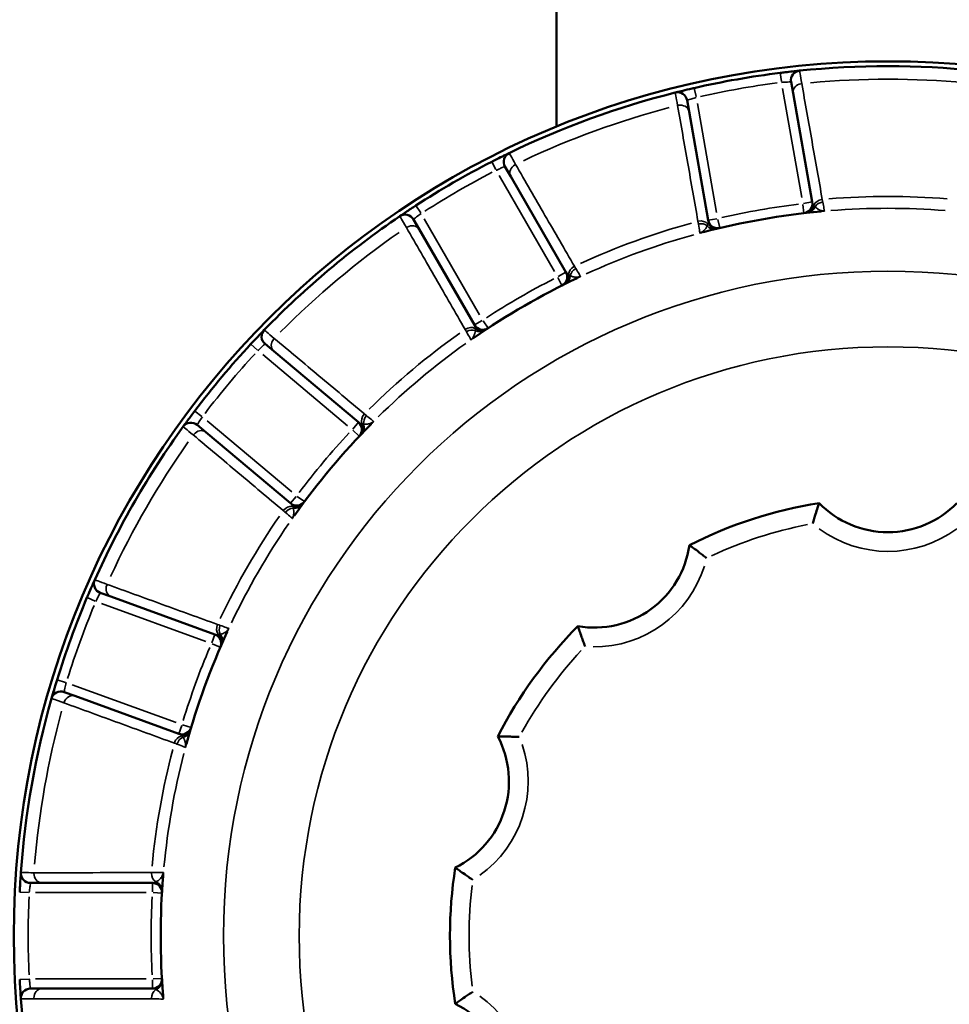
# Model space of a CAD drawing. Header units: millimetres. Extents: x 0 to 896, y -36 to 690.
# Tile 5 of 49: x 304 to 353, y 33 to 84. Entities that reach past the tile are written whole.
import ezdxf

# ---------------------------------------------------------------- set-up
doc = ezdxf.new("R2010")
doc.units = ezdxf.units.MM
doc.layers.add('Visible (ANSI)', color=7, linetype='Continuous', lineweight=50)
doc.layers.add('Visible Narrow (ANSI)', color=7, linetype='Continuous', lineweight=35)

msp = doc.modelspace()

# ---------------------------------------------------------------- linework, layer by layer
at = {"layer": 'Visible (ANSI)'}
for p, q in [((332.281, 78.632), (332.281, 89.529)), ((344.489, 80.96), (344.593, 80.373)), ((339.176, 79.418), (339.073, 80.005)), ((344.593, 80.373), (345.591, 74.712)), ((340.175, 73.757), (339.176, 79.418)), ((329.597, 76.556), (329.895, 76.04)), ((329.895, 76.04), (332.769, 71.061)), ((325.132, 73.29), (324.834, 73.806)), ((328.006, 68.311), (325.132, 73.29)), ((317.109, 67.324), (317.565, 66.941)), ((317.565, 66.941), (321.969, 63.246)), ((314.03, 62.728), (313.574, 63.111)), ((318.434, 59.033), (314.03, 62.728)), ((308.532, 54.378), (309.091, 54.174)), ((309.091, 54.174), (314.494, 52.208)), ((307.21, 49.006), (306.65, 49.21)), ((312.613, 47.04), (307.21, 49.006)), ((304.899, 39.279), (305.495, 39.279)), ((305.495, 39.279), (311.244, 39.279)), ((305.495, 33.779), (304.899, 33.779)), ((311.244, 33.779), (305.495, 33.779))]:
    msp.add_line(p, q, dxfattribs=at)
msp.add_circle((349.531, 36.529), 45.5, dxfattribs=at)
for centre, radius, start, end in [((344.982, 81.047), 0.5, 95.8352, 190), ((349.531, 36.529), 45.25, 84.1648, 95.8352), ((349.531, 36.529), 45.25, 97.118, 102.882), ((349.531, 36.529), 45.25, 104.1648, 115.8352), ((338.58, 79.918), 0.5, 10, 104.1648), ((330.03, 76.806), 0.5, 115.8352, 210), ((349.531, 36.529), 45.25, 117.118, 122.882), ((345.099, 74.625), 0.5, 276.6368, 10), ((349.531, 36.529), 45.25, 124.1648, 135.8352), ((324.401, 73.556), 0.5, 30, 124.1648), ((349.531, 36.529), 37.853, 95.2962, 104.7038), ((340.667, 73.844), 0.5, 190, 283.3632), ((349.531, 36.529), 37.853, 115.2962, 124.7038), ((332.336, 70.811), 0.5, 296.6368, 30), ((328.439, 68.561), 0.5, 210, 303.3632), ((317.43, 67.707), 0.5, 135.8352, 230), ((349.531, 36.529), 45.25, 137.118, 142.882), ((349.531, 36.529), 45.25, 144.1648, 155.8352), ((313.252, 62.728), 0.5, 50, 144.1648), ((349.531, 36.529), 37.853, 135.2962, 144.7038), ((321.648, 62.863), 0.5, 316.6368, 50), ((318.755, 59.416), 0.5, 230, 323.3632), ((349.531, 36.529), 22.8, 99.0503, 116.9497), ((349.531, 62.529), 5, 224.1684, 315.8316), ((334.249, 57.563), 5, 260.1684, 351.8316), ((308.703, 54.848), 0.5, 155.8352, 250), ((349.531, 36.529), 45.25, 157.118, 162.882), ((349.531, 36.529), 37.853, 155.2962, 164.7038), ((349.531, 36.529), 22.8, 135.0503, 152.9497), ((314.323, 51.738), 0.5, 336.6368, 70), ((306.479, 48.74), 0.5, 70, 164.1648), ((349.531, 36.529), 45.25, 164.1648, 175.8352), ((312.784, 47.509), 0.5, 250, 343.3632), ((324.804, 44.563), 5, 296.1684, 27.8316), ((349.531, 36.529), 22.8, 171.0503, 188.9497), ((304.899, 39.779), 0.5, 175.8352, 270), ((349.531, 36.529), 37.853, 175.2962, 184.7038), ((311.244, 38.779), 0.5, 356.6368, 90), ((311.244, 34.279), 0.5, 270, 3.3632), ((304.899, 33.279), 0.5, 90, 184.1648), ((349.531, 36.529), 45.25, 184.1648, 195.8352), ((324.804, 28.494), 5, 332.1684, 63.8316)]:
    msp.add_arc(centre, radius, start, end, dxfattribs=at)
for points, knots in [([(344.931, 81.544), (344.931, 81.544), (344.909, 81.542), (344.803, 81.531), (344.692, 81.52), (344.442, 81.492), (344.316, 81.477), (344.098, 81.451), (344.011, 81.441), (343.924, 81.43)], [-0.1572178, -0.1572178, -0.1572178, -0.1572178, -0.1212834, -0.1212834, -0.0673797, -0.0673797, -0.0259153, -0.0259153, 0, 0, 0, 0]), ([(339.443, 80.64), (339.407, 80.632), (339.371, 80.623), (339.161, 80.575), (338.992, 80.534), (338.743, 80.474), (338.652, 80.452), (338.534, 80.422), (338.498, 80.413), (338.464, 80.405), (338.458, 80.403), (338.458, 80.403)], [-0.1572162, -0.1572162, -0.1572162, -0.1572162, -0.1463215, -0.1463215, -0.092739, -0.092739, -0.0515216, -0.0515216, -0.019816, -0.019816, 0, 0, 0, 0]), ([(329.812, 77.256), (329.812, 77.256), (329.808, 77.254), (329.768, 77.235), (329.677, 77.191), (329.439, 77.073), (329.311, 77.01), (329.086, 76.897), (328.995, 76.851), (328.905, 76.804)], [-0.1572182, -0.1572182, -0.1572182, -0.1572182, -0.1407205, -0.1407205, -0.0781781, -0.0781781, -0.0300685, -0.0300685, 0, 0, 0, 0]), ([(324.965, 74.529), (324.783, 74.412), (324.603, 74.293), (324.365, 74.135), (324.287, 74.083), (324.186, 74.014), (324.154, 73.993), (324.125, 73.974), (324.12, 73.97), (324.12, 73.97)], [-0.1572161, -0.1572161, -0.1572161, -0.1572161, -0.0930556, -0.0930556, -0.0516976, -0.0516976, -0.0198837, -0.0198837, 0, 0, 0, 0]), ([(317.072, 68.056), (317.072, 68.056), (317.068, 68.052), (317.038, 68.021), (316.967, 67.948), (316.783, 67.756), (316.685, 67.653), (316.512, 67.469), (316.443, 67.395), (316.374, 67.321)], [-0.1572184, -0.1572184, -0.1572184, -0.1572184, -0.1407205, -0.1407205, -0.0781781, -0.0781781, -0.0300685, -0.0300685, 0, 0, 0, 0]), ([(313.449, 63.835), (313.319, 63.663), (313.19, 63.49), (313.021, 63.26), (312.965, 63.184), (312.893, 63.085), (312.871, 63.054), (312.851, 63.026), (312.847, 63.021), (312.847, 63.021)], [-0.1572162, -0.1572162, -0.1572162, -0.1572162, -0.0930799, -0.0930799, -0.0517111, -0.0517111, -0.0198889, -0.0198889, 0, 0, 0, 0]), ([(345.624, 57.976), (345.624, 57.977), (345.624, 57.979), (345.648, 58.065), (345.671, 58.15), (345.718, 58.315), (345.741, 58.395), (345.8, 58.591), (345.834, 58.7), (345.888, 58.873), (345.909, 58.938), (345.937, 59.023), (345.945, 59.045), (345.945, 59.045)], [-0.0004956, -0.0004956, -0.0004956, -0.0004956, 0, 0, 0.0263992, 0.0263992, 0.0526114, 0.0526114, 0.0942511, 0.0942511, 0.1313822, 0.1313822, 0.1664112, 0.1664112, 0.1664112, 0.1664112]), ([(340.086, 56.177), (340.085, 56.178), (340.084, 56.179), (340.014, 56.235), (339.945, 56.29), (339.81, 56.395), (339.744, 56.446), (339.582, 56.571), (339.49, 56.64), (339.345, 56.747), (339.29, 56.787), (339.217, 56.84), (339.198, 56.853), (339.198, 56.853)], [-0.0004982, -0.0004982, -0.0004982, -0.0004982, 0, 0, 0.026426, 0.026426, 0.0526639, 0.0526639, 0.0942757, 0.0942757, 0.1313843, 0.1313843, 0.1664081, 0.1664081, 0.1664081, 0.1664081]), ([(308.246, 55.052), (308.246, 55.052), (308.245, 55.048), (308.227, 55.008), (308.185, 54.915), (308.078, 54.673), (308.021, 54.541), (307.921, 54.31), (307.881, 54.217), (307.842, 54.124)], [-0.1572181, -0.1572181, -0.1572181, -0.1572181, -0.1407205, -0.1407205, -0.0781781, -0.0781781, -0.0300685, -0.0300685, 0, 0, 0, 0]), ([(333.764, 51.583), (333.763, 51.584), (333.763, 51.586), (333.731, 51.67), (333.7, 51.752), (333.641, 51.913), (333.613, 51.991), (333.545, 52.184), (333.508, 52.293), (333.451, 52.464), (333.429, 52.529), (333.402, 52.615), (333.395, 52.637), (333.395, 52.637)], [-0.0004956, -0.0004956, -0.0004956, -0.0004956, 0, 0, 0.0263992, 0.0263992, 0.0526114, 0.0526114, 0.0942511, 0.0942511, 0.1313822, 0.1313822, 0.1664112, 0.1664112, 0.1664112, 0.1664112]), ([(306.286, 49.848), (306.222, 49.641), (306.16, 49.433), (306.08, 49.16), (306.054, 49.069), (306.02, 48.952), (306.01, 48.916), (306, 48.883), (305.998, 48.876), (305.998, 48.876)], [-0.157216, -0.157216, -0.157216, -0.157216, -0.0928996, -0.0928996, -0.0516109, -0.0516109, -0.0198504, -0.0198504, 0, 0, 0, 0]), ([(330.342, 46.873), (330.34, 46.873), (330.338, 46.873), (330.249, 46.877), (330.161, 46.881), (329.989, 46.887), (329.906, 46.89), (329.702, 46.895), (329.587, 46.897), (329.407, 46.898), (329.338, 46.898), (329.248, 46.898), (329.225, 46.898), (329.225, 46.898)], [-0.0004982, -0.0004982, -0.0004982, -0.0004982, 0, 0, 0.026426, 0.026426, 0.0526639, 0.0526639, 0.0942757, 0.0942757, 0.1313843, 0.1313843, 0.1664081, 0.1664081, 0.1664081, 0.1664081]), ([(327.926, 39.44), (327.925, 39.441), (327.924, 39.442), (327.849, 39.491), (327.775, 39.539), (327.633, 39.635), (327.565, 39.681), (327.396, 39.798), (327.302, 39.864), (327.155, 39.969), (327.1, 40.009), (327.027, 40.062), (327.009, 40.076), (327.009, 40.076)], [-0.0004956, -0.0004956, -0.0004956, -0.0004956, 0, 0, 0.0263992, 0.0263992, 0.0526114, 0.0526114, 0.0942511, 0.0942511, 0.1313822, 0.1313822, 0.1664112, 0.1664112, 0.1664112, 0.1664112]), ([(304.401, 39.815), (304.401, 39.815), (304.394, 39.722), (304.375, 39.442), (304.365, 39.292), (304.35, 39.022), (304.344, 38.913), (304.338, 38.804)], [-0.1572173, -0.1572173, -0.1572173, -0.1572173, -0.0843852, -0.0843852, -0.0324559, -0.0324559, 0, 0, 0, 0]), ([(304.338, 34.254), (304.34, 34.214), (304.343, 34.173), (304.354, 33.956), (304.364, 33.784), (304.38, 33.532), (304.387, 33.439), (304.395, 33.32), (304.398, 33.283), (304.4, 33.249), (304.401, 33.242), (304.401, 33.242)], [-0.1572162, -0.1572162, -0.1572162, -0.1572162, -0.1452999, -0.1452999, -0.0920915, -0.0920915, -0.0511619, -0.0511619, -0.0196777, -0.0196777, 0, 0, 0, 0]), ([(327.926, 33.618), (327.925, 33.617), (327.924, 33.616), (327.849, 33.567), (327.775, 33.518), (327.633, 33.423), (327.564, 33.376), (327.396, 33.26), (327.302, 33.194), (327.155, 33.089), (327.1, 33.049), (327.027, 32.995), (327.009, 32.982), (327.009, 32.982)], [-0.0004982, -0.0004982, -0.0004982, -0.0004982, 0, 0, 0.026426, 0.026426, 0.0526639, 0.0526639, 0.0942757, 0.0942757, 0.1313843, 0.1313843, 0.1664081, 0.1664081, 0.1664081, 0.1664081])]:
    msp.add_open_spline(points, degree=3, knots=knots, dxfattribs=at)
at = {"layer": 'Visible Narrow (ANSI)'}
for p, q in [((343.924, 81.429), (343.981, 80.973)), ((339.546, 80.191), (339.443, 80.638)), ((344.042, 80.618), (345.043, 74.94)), ((340.611, 74.159), (339.61, 79.837)), ((328.906, 76.803), (329.115, 76.394)), ((329.293, 76.082), (332.176, 71.089)), ((325.215, 74.142), (324.965, 74.528)), ((345.103, 74.586), (345.156, 74.13)), ((345.589, 74.712), (345.137, 74.632)), ((328.279, 68.839), (325.396, 73.832)), ((340.628, 73.837), (340.176, 73.757)), ((340.782, 73.359), (340.676, 73.805)), ((346.227, 74.23), (346.226, 74.237)), ((339.74, 73.093), (339.741, 73.087)), ((332.354, 70.776), (332.56, 70.366)), ((332.768, 71.061), (332.37, 70.831)), ((333.532, 70.827), (333.528, 70.832)), ((328.405, 68.542), (328.007, 68.312)), ((328.713, 68.145), (328.461, 68.529)), ((316.375, 67.32), (316.712, 67.007)), ((327.825, 67.54), (327.828, 67.534)), ((316.986, 66.775), (321.402, 63.069)), ((313.817, 63.557), (313.45, 63.834)), ((318.51, 59.622), (314.093, 63.328)), ((321.968, 63.245), (321.673, 62.893)), ((322.766, 63.286), (322.761, 63.29)), ((321.676, 62.836), (322.01, 62.521)), ((318.73, 59.386), (318.435, 59.034)), ((319.155, 59.118), (318.787, 59.392)), ((318.528, 58.245), (318.533, 58.241)), ((307.843, 54.123), (308.267, 53.944)), ((308.604, 53.82), (314.022, 51.848)), ((315.229, 52.518), (315.222, 52.52)), ((314.493, 52.206), (314.336, 51.775)), ((314.359, 51.723), (314.78, 51.54)), ((306.726, 49.712), (306.287, 49.847)), ((312.483, 47.619), (307.065, 49.591)), ((312.77, 47.473), (312.613, 47.041)), ((313.261, 47.367), (312.821, 47.498)), ((312.97, 46.332), (312.976, 46.33)), ((311.806, 39.633), (311.812, 39.632)), ((311.244, 39.277), (311.244, 38.818)), ((304.34, 38.804), (304.799, 38.781)), ((305.158, 38.779), (310.924, 38.779)), ((311.283, 38.776), (311.742, 38.75)), ((304.799, 34.277), (304.34, 34.254)), ((310.924, 34.279), (305.158, 34.279)), ((311.244, 34.24), (311.244, 33.78)), ((311.742, 34.308), (311.283, 34.281)), ((311.812, 33.425), (311.806, 33.425))]:
    msp.add_line(p, q, dxfattribs=at)
for radius in [34.583, 30.643]:
    msp.add_circle((349.531, 36.529), radius, dxfattribs=at)
for centre, radius, start, end in [((349.531, 36.529), 44.571, 84.7989, 95.2011), ((349.531, 36.529), 44.75, 97.4062, 102.5938), ((349.531, 36.529), 44.571, 104.7989, 115.2011), ((349.531, 36.529), 44.75, 117.4062, 122.5938), ((349.531, 36.529), 38.471, 85.4091, 94.5909), ((349.531, 36.529), 38.353, 96.9731, 103.0269), ((349.531, 36.529), 37.853, 85.4914, 94.5086), ((349.531, 36.529), 37.846, 95.5077, 104.4923), ((349.531, 36.529), 38.471, 105.4091, 114.5909), ((349.531, 36.529), 44.571, 124.7989, 135.2011), ((349.531, 36.529), 37.853, 105.4914, 114.5086), ((349.531, 36.529), 38.353, 116.9731, 123.0269), ((349.531, 36.529), 37.846, 115.5077, 124.4923), ((349.531, 36.529), 38.471, 125.4091, 134.5909), ((349.531, 36.529), 37.853, 125.4914, 134.5086), ((349.531, 36.529), 44.75, 137.4062, 142.5938), ((349.531, 36.529), 37.846, 135.5077, 144.4923), ((349.531, 36.529), 38.353, 136.9731, 143.0269), ((349.531, 36.529), 44.571, 144.7989, 155.2011), ((349.531, 36.529), 38.471, 145.4091, 154.5909), ((349.531, 36.529), 37.853, 145.4914, 154.5086), ((349.531, 36.529), 21.8, 101.0934, 114.9066), ((349.531, 62.529), 6, 233.4263, 306.5737), ((334.249, 57.563), 6, 269.4263, 342.5737), ((349.531, 36.529), 44.75, 157.4062, 162.5938), ((349.531, 36.529), 37.846, 155.5077, 164.4923), ((349.531, 36.529), 38.353, 156.9731, 163.0269), ((349.531, 36.529), 21.8, 137.0934, 150.9066), ((349.531, 36.529), 44.571, 164.7989, 175.2011), ((349.531, 36.529), 38.471, 165.4091, 174.5909), ((324.804, 44.563), 6, 305.4263, 18.5737), ((349.531, 36.529), 37.853, 165.4942, 174.562), ((349.531, 36.529), 37.846, 175.7666, 184.2334), ((349.531, 36.529), 21.8, 173.0934, 186.9066), ((349.531, 36.529), 44.75, 177.4062, 182.5938), ((349.531, 36.529), 38.353, 176.9731, 183.0269), ((324.804, 28.494), 6, 341.4263, 54.5737)]:
    msp.add_arc(centre, radius, start, end, dxfattribs=at)
for centre, major_axis, ratio, start_param, end_param in [((345.085, 80.46), (-0.492, -0.087), 0.82957, 4.732838, 6.201588), ((338.684, 79.332), (0.492, 0.087), 0.82957, 0.081597, 1.550347), ((330.328, 76.29), (-0.433, -0.25), 0.82957, 4.732838, 6.201588), ((346.148, 74.434), (0.492, 0.087), 0.829326, 1.559214, 2.628096), ((345.199, 74.637), (0.056, -0.497), 0.966242, 0.062884, 1.194802), ((345.299, 74.648), (0.055, -0.497), 0.939916, 0.054105, 1.027987), ((346.176, 74.273), (0.492, 0.087), 0.865802, 1.546334, 2.445132), ((345.991, 74.718), (0.046, -0.498), 0.658958, 0.014168, 0.2692), ((346.139, 74.723), (-0.019, -0.5), 0.691402, 0.185339, 0.240217), ((346.269, 73.747), (0.492, 0.087), 0.984714, 1.487203, 1.526476), ((324.699, 73.04), (0.433, 0.25), 0.82957, 0.081597, 1.550347), ((339.746, 73.306), (0.492, 0.087), 0.829326, 0.513497, 1.582379), ((339.775, 73.144), (0.492, 0.087), 0.865802, 0.696461, 1.595259), ((340.47, 73.796), (0.118, -0.486), 0.939916, 5.255198, 6.229081), ((340.568, 73.82), (0.117, -0.486), 0.966242, 5.088384, 6.220301), ((339.868, 72.618), (0.492, 0.087), 0.984714, 1.615117, 1.654389), ((339.655, 73.58), (0.189, -0.463), 0.691402, 6.042969, 6.097847), ((339.796, 73.626), (0.127, -0.484), 0.658958, 6.013986, 6.269017), ((333.387, 70.991), (0.433, 0.25), 0.829326, 1.559214, 2.628096), ((333.469, 70.849), (0.433, 0.25), 0.865802, 1.546334, 2.445132), ((332.427, 70.857), (0.223, -0.448), 0.966242, 0.062884, 1.194802), ((332.517, 70.902), (0.222, -0.448), 0.939916, 0.054105, 1.027987), ((333.143, 71.204), (0.214, -0.452), 0.658958, 0.014168, 0.2692), ((333.281, 71.26), (0.153, -0.476), 0.691402, 0.185339, 0.240217), ((333.736, 70.387), (0.433, 0.25), 0.984714, 1.487203, 1.526476), ((327.758, 67.741), (0.433, 0.25), 0.829326, 0.513497, 1.582379), ((327.84, 67.599), (0.433, 0.25), 0.865802, 0.696461, 1.595259), ((327.695, 68.059), (0.285, -0.411), 0.658958, 6.013986, 6.269017), ((328.27, 68.45), (0.277, -0.416), 0.939916, 5.255198, 6.229081), ((328.354, 68.505), (0.276, -0.417), 0.966242, 5.088384, 6.220301), ((317.887, 67.324), (-0.321, -0.383), 0.82957, 4.732838, 6.201588), ((328.107, 67.137), (0.433, 0.25), 0.984714, 1.615117, 1.654389), ((327.579, 67.968), (0.336, -0.37), 0.691402, 6.042969, 6.097847), ((322.574, 63.391), (0.321, 0.383), 0.829326, 1.559214, 2.628096), ((322.7, 63.286), (0.321, 0.383), 0.865802, 1.546334, 2.445132), ((321.718, 62.937), (0.363, -0.344), 0.966242, 0.062884, 1.194802), ((321.787, 63.01), (0.362, -0.345), 0.939916, 0.054105, 1.027987), ((322.272, 63.508), (0.355, -0.352), 0.658958, 0.014168, 0.2692), ((322.382, 63.607), (0.307, -0.395), 0.691402, 0.185339, 0.240217), ((323.109, 62.942), (0.321, 0.383), 0.984714, 1.487203, 1.526476), ((313.708, 62.345), (0.321, 0.383), 0.82957, 0.081597, 1.550347), ((318.695, 59.334), (0.402, -0.297), 0.966242, 5.088384, 6.220301), ((318.635, 59.253), (0.403, -0.296), 0.939916, 5.255198, 6.229081), ((318.396, 58.412), (0.321, 0.383), 0.829326, 0.513497, 1.582379), ((318.522, 58.306), (0.321, 0.383), 0.865802, 0.696461, 1.595259), ((318.931, 57.963), (0.321, 0.383), 0.984714, 1.615117, 1.654389), ((318.15, 58.563), (0.442, -0.233), 0.691402, 6.042969, 6.097847), ((318.228, 58.689), (0.408, -0.289), 0.658958, 6.013986, 6.269017), ((309.262, 54.644), (-0.171, -0.47), 0.82957, 4.732838, 6.201588), ((315.012, 52.551), (0.171, 0.47), 0.829326, 1.559214, 2.628096), ((315.166, 52.495), (0.171, 0.47), 0.865802, 1.546334, 2.445132), ((314.688, 52.558), (0.454, -0.209), 0.658958, 0.014168, 0.2692), ((314.758, 52.689), (0.423, -0.266), 0.691402, 0.185339, 0.240217), ((315.668, 52.312), (0.171, 0.47), 0.984714, 1.487203, 1.526476), ((314.363, 51.831), (0.458, -0.199), 0.966242, 0.062884, 1.194802), ((314.403, 51.923), (0.458, -0.201), 0.939916, 0.054105, 1.027987), ((307.039, 48.536), (0.171, 0.47), 0.82957, 0.081597, 1.550347), ((312.755, 47.412), (0.479, -0.142), 0.966242, 5.088384, 6.220301), ((312.726, 47.316), (0.48, -0.141), 0.939916, 5.255198, 6.229081), ((312.789, 46.443), (0.171, 0.47), 0.829326, 0.513497, 1.582379), ((312.943, 46.387), (0.171, 0.47), 0.865802, 0.696461, 1.595259), ((313.445, 46.204), (0.171, 0.47), 0.984714, 1.615117, 1.654389), ((312.506, 46.501), (0.495, -0.068), 0.691402, 6.042969, 6.097847), ((312.537, 46.647), (0.482, -0.132), 0.658958, 6.013986, 6.269017), ((305.495, 39.779), (0, -0.5), 0.82957, 4.732838, 6.201588), ((311.614, 39.779), (0, 0.5), 0.829326, 1.559214, 2.628096), ((312.309, 39.742), (-0.499, -0.028), 0.627407, 6.062451, 6.134658), ((311.25, 38.88), (0.499, -0.031), 0.966242, 0.062884, 1.194802), ((311.25, 34.177), (0.499, 0.031), 0.966242, 5.088384, 6.220301), ((305.495, 33.279), (0, 0.5), 0.82957, 0.081597, 1.550347), ((311.614, 33.279), (0, -0.5), 0.829326, 3.655089, 4.723971), ((312.309, 33.315), (-0.499, 0.028), 0.627407, 0.148528, 0.220734)]:
    msp.add_ellipse(centre, major_axis=major_axis, ratio=ratio, start_param=start_param, end_param=end_param, dxfattribs=at)
for points, knots in [([(345.043, 80.873), (345.007, 81.09), (344.979, 81.259), (344.941, 81.486), (344.931, 81.544), (344.931, 81.544)], [-0.2069775, -0.2069775, -0.2069775, -0.2069775, -0.1034894, -0.1034894, 0, 0, 0, 0]), ([(343.986, 80.934), (344.029, 80.937), (344.073, 80.94), (344.181, 80.947), (344.245, 80.95), (344.37, 80.956), (344.425, 80.958), (344.478, 80.96), (344.489, 80.96), (344.489, 80.96)], [0, 0, 0, 0, 0.0259153, 0.0259153, 0.0673797, 0.0673797, 0.1212834, 0.1212834, 0.1572178, 0.1572178, 0.1572178, 0.1572178]), ([(346.111, 74.848), (345.933, 75.852), (345.755, 76.857), (345.399, 78.865), (345.221, 79.869), (345.043, 80.873)], [-1.095461, -1.095461, -1.095461, -1.095461, -0.54773, -0.54773, 0, 0, 0, 0]), ([(338.458, 80.403), (338.458, 80.403), (338.469, 80.345), (338.511, 80.119), (338.542, 79.95), (338.582, 79.734)], [-0.2069775, -0.2069775, -0.2069775, -0.2069775, -0.1034888, -0.1034888, 0, 0, 0, 0]), ([(339.073, 80.005), (339.073, 80.005), (339.076, 80.006), (339.092, 80.011), (339.11, 80.017), (339.168, 80.036), (339.212, 80.05), (339.334, 80.088), (339.416, 80.113), (339.519, 80.143), (339.537, 80.148), (339.554, 80.152)], [0, 0, 0, 0, 0.019816, 0.019816, 0.0515216, 0.0515216, 0.092739, 0.092739, 0.1463215, 0.1463215, 0.1572162, 0.1572162, 0.1572162, 0.1572162]), ([(338.582, 79.734), (338.758, 78.73), (338.934, 77.725), (339.287, 75.716), (339.463, 74.712), (339.64, 73.707)], [-1.095461, -1.095461, -1.095461, -1.095461, -0.54773, -0.54773, 0, 0, 0, 0]), ([(330.147, 76.664), (330.039, 76.856), (329.954, 77.005), (329.841, 77.205), (329.812, 77.256), (329.812, 77.256)], [-0.2069775, -0.2069775, -0.2069775, -0.2069775, -0.1035064, -0.1035064, 0, 0, 0, 0]), ([(329.133, 76.359), (329.179, 76.38), (329.225, 76.4), (329.34, 76.45), (329.405, 76.478), (329.527, 76.528), (329.574, 76.547), (329.595, 76.555), (329.597, 76.556), (329.597, 76.556)], [0, 0, 0, 0, 0.0300685, 0.0300685, 0.0781781, 0.0781781, 0.1407205, 0.1407205, 0.1572182, 0.1572182, 0.1572182, 0.1572182]), ([(333.211, 71.367), (332.7, 72.25), (332.189, 73.133), (331.168, 74.899), (330.658, 75.781), (330.147, 76.664)], [-1.095461, -1.095461, -1.095461, -1.095461, -0.54773, -0.54773, 0, 0, 0, 0]), ([(345.673, 74.535), (345.651, 74.563), (345.633, 74.592), (345.606, 74.651), (345.596, 74.681), (345.591, 74.712)], [0, 0, 0, 0, 0.0401426, 0.0401426, 0.08028521, 0.08028521, 0.08028521, 0.08028521]), ([(345.738, 74.46), (345.726, 74.472), (345.715, 74.484), (345.694, 74.509), (345.683, 74.522), (345.673, 74.535)], [0, 0, 0, 0, 0.01627289, 0.01627289, 0.03345504, 0.03345504, 0.03345504, 0.03345504]), ([(346.127, 74.249), (346.111, 74.251), (346.096, 74.254), (346.06, 74.262), (346.039, 74.269), (345.992, 74.285), (345.967, 74.296), (345.912, 74.324), (345.882, 74.342), (345.812, 74.391), (345.773, 74.425), (345.738, 74.46)], [0, 0, 0, 0, 0.0122631, 0.0122631, 0.031884, 0.031884, 0.0573913, 0.0573913, 0.0905507, 0.0905507, 0.1402877, 0.1402877, 0.1402877, 0.1402877]), ([(346.226, 74.237), (346.219, 74.272), (346.21, 74.323), (346.182, 74.47), (346.162, 74.577), (346.138, 74.704)], [-0.1566768, -0.1566768, -0.1566768, -0.1566768, -0.0875995, -0.0875995, 0, 0, 0, 0]), ([(324.12, 73.97), (324.12, 73.97), (324.15, 73.919), (324.267, 73.721), (324.353, 73.573), (324.465, 73.384)], [-0.2069775, -0.2069775, -0.2069775, -0.2069775, -0.1034888, -0.1034888, 0, 0, 0, 0]), ([(324.834, 73.806), (324.834, 73.806), (324.836, 73.808), (324.85, 73.819), (324.865, 73.831), (324.913, 73.868), (324.95, 73.897), (325.063, 73.983), (325.149, 74.047), (325.236, 74.109)], [0, 0, 0, 0, 0.0198837, 0.0198837, 0.0516976, 0.0516976, 0.0930556, 0.0930556, 0.1572161, 0.1572161, 0.1572161, 0.1572161]), ([(346.037, 74.22), (346.062, 74.223), (346.086, 74.225), (346.135, 74.228), (346.16, 74.229), (346.183, 74.229)], [-0.01981211, -0.01981211, -0.01981211, -0.01981211, -0.00990606, -0.00990606, 0, 0, 0, 0]), ([(346.204, 74.235), (346.192, 74.238), (346.179, 74.24), (346.153, 74.245), (346.14, 74.247), (346.127, 74.249)], [0, 0, 0, 0, 0.00990606, 0.00990606, 0.01981211, 0.01981211, 0.01981211, 0.01981211]), ([(346.183, 74.229), (346.191, 74.23), (346.198, 74.23), (346.213, 74.23), (346.22, 74.23), (346.227, 74.23)], [-0.006149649, -0.006149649, -0.006149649, -0.006149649, -0.003060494, -0.003060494, 0.000028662, 0.000028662, 0.000028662, 0.000028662]), ([(346.227, 74.23), (346.223, 74.231), (346.219, 74.232), (346.212, 74.233), (346.208, 74.234), (346.204, 74.235)], [-0.000028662, -0.000028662, -0.000028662, -0.000028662, 0.003060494, 0.003060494, 0.006149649, 0.006149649, 0.006149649, 0.006149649]), ([(324.465, 73.384), (324.974, 72.5), (325.483, 71.617), (326.502, 69.849), (327.011, 68.966), (327.52, 68.082)], [-1.095461, -1.095461, -1.095461, -1.095461, -0.54773, -0.54773, 0, 0, 0, 0]), ([(339.663, 73.563), (339.69, 73.403), (339.71, 73.277), (339.731, 73.15), (339.736, 73.118), (339.74, 73.094)], [-0.2183471, -0.2183471, -0.2183471, -0.2183471, -0.1091736, -0.1091736, -0.0616704, -0.0616704, -0.0616704, -0.0616704]), ([(340.123, 73.47), (340.102, 73.425), (340.076, 73.38), (340.027, 73.31), (340.005, 73.283), (339.963, 73.238), (339.943, 73.219), (339.906, 73.187), (339.888, 73.174), (339.856, 73.153), (339.843, 73.146), (339.829, 73.138)], [-0.1402877, -0.1402877, -0.1402877, -0.1402877, -0.0905507, -0.0905507, -0.0573913, -0.0573913, -0.031884, -0.031884, -0.0122631, -0.0122631, 0, 0, 0, 0]), ([(340.157, 73.563), (340.153, 73.547), (340.147, 73.531), (340.136, 73.5), (340.129, 73.485), (340.123, 73.47)], [-0.03345504, -0.03345504, -0.03345504, -0.03345504, -0.01627289, -0.01627289, 0, 0, 0, 0]), ([(340.175, 73.757), (340.18, 73.726), (340.181, 73.695), (340.176, 73.63), (340.169, 73.597), (340.157, 73.563)], [-0.08028521, -0.08028521, -0.08028521, -0.08028521, -0.0401426, -0.0401426, 0, 0, 0, 0]), ([(339.741, 73.086), (339.748, 73.089), (339.755, 73.091), (339.769, 73.096), (339.776, 73.098), (339.783, 73.101)], [-0.00617831, -0.00617831, -0.00617831, -0.00617831, -0.003089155, -0.003089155, 0, 0, 0, 0]), ([(339.761, 73.099), (339.758, 73.097), (339.755, 73.095), (339.748, 73.091), (339.745, 73.088), (339.741, 73.086)], [0, 0, 0, 0, 0.003089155, 0.003089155, 0.00617831, 0.00617831, 0.00617831, 0.00617831]), ([(339.829, 73.138), (339.818, 73.132), (339.806, 73.126), (339.783, 73.113), (339.772, 73.106), (339.761, 73.099)], [-0.01981211, -0.01981211, -0.01981211, -0.01981211, -0.00990606, -0.00990606, 0, 0, 0, 0]), ([(339.783, 73.101), (339.805, 73.108), (339.829, 73.116), (339.876, 73.13), (339.9, 73.136), (339.923, 73.142)], [0, 0, 0, 0, 0.00990606, 0.00990606, 0.01981211, 0.01981211, 0.01981211, 0.01981211]), ([(333.528, 70.833), (333.51, 70.863), (333.484, 70.908), (333.407, 71.037), (333.352, 71.13), (333.286, 71.241)], [-0.1566768, -0.1566768, -0.1566768, -0.1566768, -0.0875638, -0.0875638, 0, 0, 0, 0]), ([(332.907, 70.924), (332.877, 70.943), (332.85, 70.964), (332.804, 71.01), (332.785, 71.035), (332.769, 71.061)], [0, 0, 0, 0, 0.0401426, 0.0401426, 0.08028521, 0.08028521, 0.08028521, 0.08028521]), ([(332.993, 70.875), (332.978, 70.882), (332.964, 70.89), (332.935, 70.906), (332.921, 70.915), (332.907, 70.924)], [0, 0, 0, 0, 0.01627289, 0.01627289, 0.03345504, 0.03345504, 0.03345504, 0.03345504]), ([(333.431, 70.81), (333.416, 70.806), (333.401, 70.804), (333.363, 70.799), (333.341, 70.798), (333.292, 70.798), (333.265, 70.8), (333.204, 70.807), (333.17, 70.814), (333.086, 70.836), (333.038, 70.854), (332.993, 70.875)], [0, 0, 0, 0, 0.0122631, 0.0122631, 0.031884, 0.031884, 0.0573913, 0.0573913, 0.0905507, 0.0905507, 0.1402877, 0.1402877, 0.1402877, 0.1402877]), ([(333.357, 70.752), (333.379, 70.763), (333.401, 70.773), (333.446, 70.793), (333.469, 70.802), (333.491, 70.811)], [-0.01981211, -0.01981211, -0.01981211, -0.01981211, -0.00990606, -0.00990606, 0, 0, 0, 0]), ([(333.508, 70.823), (333.496, 70.822), (333.483, 70.82), (333.457, 70.815), (333.444, 70.812), (333.431, 70.81)], [0, 0, 0, 0, 0.00990606, 0.00990606, 0.01981211, 0.01981211, 0.01981211, 0.01981211]), ([(333.491, 70.811), (333.498, 70.813), (333.504, 70.816), (333.518, 70.821), (333.525, 70.824), (333.532, 70.826)], [-0.006149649, -0.006149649, -0.006149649, -0.006149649, -0.003060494, -0.003060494, 0.000028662, 0.000028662, 0.000028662, 0.000028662]), ([(333.532, 70.826), (333.528, 70.826), (333.524, 70.825), (333.516, 70.824), (333.512, 70.824), (333.508, 70.823)], [-0.000028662, -0.000028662, -0.000028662, -0.000028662, 0.003060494, 0.003060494, 0.006149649, 0.006149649, 0.006149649, 0.006149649]), ([(328.006, 68.311), (328.022, 68.285), (328.034, 68.255), (328.051, 68.193), (328.055, 68.159), (328.056, 68.123)], [-0.08028521, -0.08028521, -0.08028521, -0.08028521, -0.0401426, -0.0401426, 0, 0, 0, 0]), ([(317.589, 67.614), (317.422, 67.757), (317.291, 67.868), (317.116, 68.017), (317.072, 68.056), (317.072, 68.056)], [-0.2069775, -0.2069775, -0.2069775, -0.2069775, -0.1034968, -0.1034968, 0, 0, 0, 0]), ([(327.592, 67.954), (327.671, 67.813), (327.734, 67.702), (327.797, 67.589), (327.813, 67.561), (327.825, 67.54)], [-0.2183471, -0.2183471, -0.2183471, -0.2183471, -0.1091736, -0.1091736, -0.0616704, -0.0616704, -0.0616704, -0.0616704]), ([(327.862, 67.561), (327.881, 67.576), (327.901, 67.591), (327.94, 67.62), (327.96, 67.634), (327.98, 67.648)], [0, 0, 0, 0, 0.00990606, 0.00990606, 0.01981211, 0.01981211, 0.01981211, 0.01981211]), ([(328.055, 68.024), (328.051, 67.975), (328.043, 67.924), (328.02, 67.841), (328.009, 67.808), (327.985, 67.751), (327.973, 67.727), (327.948, 67.684), (327.936, 67.666), (327.913, 67.636), (327.904, 67.624), (327.893, 67.612)], [-0.1402877, -0.1402877, -0.1402877, -0.1402877, -0.0905507, -0.0905507, -0.0573913, -0.0573913, -0.031884, -0.031884, -0.0122631, -0.0122631, 0, 0, 0, 0]), ([(328.056, 68.123), (328.057, 68.107), (328.058, 68.09), (328.057, 68.057), (328.057, 68.041), (328.055, 68.024)], [-0.03345504, -0.03345504, -0.03345504, -0.03345504, -0.01627289, -0.01627289, 0, 0, 0, 0]), ([(316.74, 66.981), (316.776, 67.016), (316.813, 67.051), (316.903, 67.137), (316.956, 67.185), (317.053, 67.274), (317.091, 67.308), (317.107, 67.323), (317.109, 67.324), (317.109, 67.324)], [0, 0, 0, 0, 0.0300685, 0.0300685, 0.0781781, 0.0781781, 0.1407205, 0.1407205, 0.1572184, 0.1572184, 0.1572184, 0.1572184]), ([(322.28, 63.684), (321.498, 64.339), (320.716, 64.994), (319.152, 66.304), (318.371, 66.959), (317.589, 67.614)], [-1.095461, -1.095461, -1.095461, -1.095461, -0.54773, -0.54773, 0, 0, 0, 0]), ([(327.828, 67.533), (327.834, 67.538), (327.84, 67.543), (327.851, 67.552), (327.857, 67.557), (327.862, 67.561)], [-0.00617831, -0.00617831, -0.00617831, -0.00617831, -0.003089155, -0.003089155, 0, 0, 0, 0]), ([(327.843, 67.552), (327.84, 67.549), (327.838, 67.546), (327.833, 67.54), (327.831, 67.537), (327.828, 67.533)], [0, 0, 0, 0, 0.003089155, 0.003089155, 0.00617831, 0.00617831, 0.00617831, 0.00617831]), ([(327.893, 67.612), (327.884, 67.602), (327.876, 67.593), (327.859, 67.573), (327.85, 67.562), (327.843, 67.552)], [-0.01981211, -0.01981211, -0.01981211, -0.01981211, -0.00990606, -0.00990606, 0, 0, 0, 0]), ([(313.574, 63.111), (313.574, 63.111), (313.575, 63.114), (313.584, 63.128), (313.594, 63.145), (313.627, 63.196), (313.652, 63.236), (313.729, 63.355), (313.787, 63.445), (313.848, 63.534)], [0, 0, 0, 0, 0.0198889, 0.0198889, 0.0517111, 0.0517111, 0.0930799, 0.0930799, 0.1572162, 0.1572162, 0.1572162, 0.1572162]), ([(322.76, 63.291), (322.733, 63.313), (322.693, 63.346), (322.577, 63.441), (322.493, 63.509), (322.393, 63.592)], [-0.1566768, -0.1566768, -0.1566768, -0.1566768, -0.0875649, -0.0875649, 0, 0, 0, 0]), ([(312.847, 63.021), (312.847, 63.021), (312.892, 62.983), (313.07, 62.837), (313.202, 62.728), (313.372, 62.588)], [-0.2069775, -0.2069775, -0.2069775, -0.2069775, -0.1034888, -0.1034888, 0, 0, 0, 0]), ([(322.146, 63.164), (322.111, 63.171), (322.079, 63.181), (322.02, 63.209), (321.993, 63.226), (321.969, 63.246)], [0, 0, 0, 0, 0.0401426, 0.0401426, 0.08028521, 0.08028521, 0.08028521, 0.08028521]), ([(322.243, 63.148), (322.227, 63.149), (322.211, 63.151), (322.178, 63.157), (322.162, 63.16), (322.146, 63.164)], [0, 0, 0, 0, 0.01627289, 0.01627289, 0.03345504, 0.03345504, 0.03345504, 0.03345504]), ([(322.678, 63.236), (322.664, 63.227), (322.651, 63.22), (322.617, 63.203), (322.597, 63.194), (322.551, 63.177), (322.525, 63.169), (322.464, 63.155), (322.43, 63.15), (322.345, 63.142), (322.293, 63.143), (322.243, 63.148)], [0, 0, 0, 0, 0.0122631, 0.0122631, 0.031884, 0.031884, 0.0573913, 0.0573913, 0.0905507, 0.0905507, 0.1402877, 0.1402877, 0.1402877, 0.1402877]), ([(322.627, 63.156), (322.644, 63.174), (322.662, 63.191), (322.697, 63.225), (322.716, 63.242), (322.733, 63.257)], [-0.01981211, -0.01981211, -0.01981211, -0.01981211, -0.00990606, -0.00990606, 0, 0, 0, 0]), ([(322.745, 63.275), (322.734, 63.269), (322.722, 63.263), (322.7, 63.25), (322.689, 63.243), (322.678, 63.236)], [0, 0, 0, 0, 0.00990606, 0.00990606, 0.01981211, 0.01981211, 0.01981211, 0.01981211]), ([(322.733, 63.257), (322.739, 63.262), (322.744, 63.267), (322.755, 63.276), (322.761, 63.281), (322.766, 63.286)], [-0.006149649, -0.006149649, -0.006149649, -0.006149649, -0.003060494, -0.003060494, 0.000028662, 0.000028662, 0.000028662, 0.000028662]), ([(322.766, 63.286), (322.763, 63.284), (322.759, 63.282), (322.752, 63.279), (322.749, 63.277), (322.745, 63.275)], [-0.000028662, -0.000028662, -0.000028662, -0.000028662, 0.003060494, 0.003060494, 0.006149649, 0.006149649, 0.006149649, 0.006149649]), ([(313.372, 62.588), (314.152, 61.932), (314.933, 61.276), (316.494, 59.963), (317.275, 59.307), (318.056, 58.651)], [-1.095461, -1.095461, -1.095461, -1.095461, -0.54773, -0.54773, 0, 0, 0, 0]), ([(318.434, 59.033), (318.458, 59.013), (318.479, 58.989), (318.516, 58.936), (318.532, 58.906), (318.545, 58.873)], [-0.08028521, -0.08028521, -0.08028521, -0.08028521, -0.0401426, -0.0401426, 0, 0, 0, 0]), ([(318.167, 58.555), (318.29, 58.45), (318.387, 58.366), (318.485, 58.282), (318.509, 58.262), (318.527, 58.246)], [-0.2183471, -0.2183471, -0.2183471, -0.2183471, -0.1091736, -0.1091736, -0.0616704, -0.0616704, -0.0616704, -0.0616704]), ([(318.545, 58.873), (318.552, 58.858), (318.558, 58.842), (318.569, 58.811), (318.574, 58.796), (318.578, 58.78)], [-0.03345504, -0.03345504, -0.03345504, -0.03345504, -0.01627289, -0.01627289, 0, 0, 0, 0]), ([(318.578, 58.78), (318.592, 58.732), (318.601, 58.681), (318.608, 58.595), (318.609, 58.561), (318.606, 58.499), (318.603, 58.472), (318.594, 58.423), (318.589, 58.402), (318.578, 58.366), (318.573, 58.352), (318.567, 58.337)], [-0.1402877, -0.1402877, -0.1402877, -0.1402877, -0.0905507, -0.0905507, -0.0573913, -0.0573913, -0.031884, -0.031884, -0.0122631, -0.0122631, 0, 0, 0, 0]), ([(318.533, 58.241), (318.537, 58.247), (318.541, 58.253), (318.548, 58.266), (318.552, 58.272), (318.556, 58.278)], [-0.00617831, -0.00617831, -0.00617831, -0.00617831, -0.003089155, -0.003089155, 0, 0, 0, 0]), ([(318.54, 58.263), (318.539, 58.26), (318.538, 58.256), (318.535, 58.248), (318.534, 58.245), (318.533, 58.241)], [0, 0, 0, 0, 0.003089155, 0.003089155, 0.00617831, 0.00617831, 0.00617831, 0.00617831]), ([(318.567, 58.337), (318.562, 58.325), (318.557, 58.313), (318.548, 58.288), (318.544, 58.275), (318.54, 58.263)], [-0.01981211, -0.01981211, -0.01981211, -0.01981211, -0.00990606, -0.00990606, 0, 0, 0, 0]), ([(318.556, 58.278), (318.568, 58.298), (318.581, 58.319), (318.608, 58.36), (318.622, 58.381), (318.636, 58.401)], [0, 0, 0, 0, 0.00990606, 0.00990606, 0.01981211, 0.01981211, 0.01981211, 0.01981211]), ([(308.884, 54.814), (308.678, 54.891), (308.517, 54.951), (308.302, 55.032), (308.246, 55.052), (308.246, 55.052)], [-0.2069775, -0.2069775, -0.2069775, -0.2069775, -0.1035134, -0.1035134, 0, 0, 0, 0]), ([(308.303, 53.929), (308.325, 53.974), (308.347, 54.02), (308.403, 54.132), (308.435, 54.195), (308.496, 54.312), (308.52, 54.357), (308.53, 54.376), (308.532, 54.378), (308.532, 54.378)], [0, 0, 0, 0, 0.0300685, 0.0300685, 0.0781781, 0.0781781, 0.1407205, 0.1407205, 0.1572181, 0.1572181, 0.1572181, 0.1572181]), ([(314.636, 52.726), (313.677, 53.074), (312.718, 53.422), (310.8, 54.118), (309.842, 54.466), (308.884, 54.814)], [-1.095461, -1.095461, -1.095461, -1.095461, -0.54773, -0.54773, 0, 0, 0, 0]), ([(315.222, 52.521), (315.188, 52.532), (315.14, 52.549), (314.998, 52.599), (314.896, 52.635), (314.773, 52.678)], [-0.1566768, -0.1566768, -0.1566768, -0.1566768, -0.0875771, -0.0875771, 0, 0, 0, 0]), ([(315.163, 52.441), (315.153, 52.428), (315.143, 52.417), (315.117, 52.389), (315.101, 52.374), (315.064, 52.342), (315.042, 52.326), (314.99, 52.292), (314.959, 52.276), (314.882, 52.239), (314.833, 52.222), (314.785, 52.209)], [0, 0, 0, 0, 0.0122631, 0.0122631, 0.031884, 0.031884, 0.0573913, 0.0573913, 0.0905507, 0.0905507, 0.1402877, 0.1402877, 0.1402877, 0.1402877]), ([(315.142, 52.349), (315.153, 52.371), (315.163, 52.393), (315.185, 52.437), (315.196, 52.459), (315.208, 52.48)], [-0.01981211, -0.01981211, -0.01981211, -0.01981211, -0.00990606, -0.00990606, 0, 0, 0, 0]), ([(315.213, 52.501), (315.204, 52.491), (315.196, 52.481), (315.179, 52.461), (315.171, 52.451), (315.163, 52.441)], [0, 0, 0, 0, 0.00990606, 0.00990606, 0.01981211, 0.01981211, 0.01981211, 0.01981211]), ([(315.208, 52.48), (315.211, 52.486), (315.215, 52.492), (315.222, 52.505), (315.225, 52.512), (315.229, 52.518)], [-0.006149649, -0.006149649, -0.006149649, -0.006149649, -0.003060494, -0.003060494, 0.000028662, 0.000028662, 0.000028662, 0.000028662]), ([(315.229, 52.518), (315.226, 52.515), (315.224, 52.512), (315.218, 52.506), (315.216, 52.503), (315.213, 52.501)], [-0.000028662, -0.000028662, -0.000028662, -0.000028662, 0.003060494, 0.003060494, 0.006149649, 0.006149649, 0.006149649, 0.006149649]), ([(314.688, 52.191), (314.652, 52.186), (314.618, 52.185), (314.554, 52.191), (314.523, 52.197), (314.494, 52.208)], [0, 0, 0, 0, 0.0401426, 0.0401426, 0.08028521, 0.08028521, 0.08028521, 0.08028521]), ([(314.785, 52.209), (314.769, 52.205), (314.753, 52.202), (314.721, 52.196), (314.704, 52.193), (314.688, 52.191)], [0, 0, 0, 0, 0.01627289, 0.01627289, 0.03345504, 0.03345504, 0.03345504, 0.03345504]), ([(306.65, 49.21), (306.65, 49.21), (306.651, 49.213), (306.655, 49.23), (306.659, 49.248), (306.671, 49.307), (306.681, 49.353), (306.712, 49.492), (306.737, 49.596), (306.764, 49.701)], [0, 0, 0, 0, 0.0198504, 0.0198504, 0.0516109, 0.0516109, 0.0928996, 0.0928996, 0.157216, 0.157216, 0.157216, 0.157216]), ([(305.998, 48.876), (305.998, 48.876), (306.054, 48.857), (306.271, 48.78), (306.432, 48.722), (306.64, 48.649)], [-0.2069775, -0.2069775, -0.2069775, -0.2069775, -0.1034888, -0.1034888, 0, 0, 0, 0]), ([(306.64, 48.649), (307.598, 48.3), (308.555, 47.95), (310.472, 47.251), (311.43, 46.901), (312.388, 46.551)], [-1.095461, -1.095461, -1.095461, -1.095461, -0.54773, -0.54773, 0, 0, 0, 0]), ([(312.613, 47.04), (312.642, 47.029), (312.67, 47.014), (312.723, 46.977), (312.748, 46.955), (312.772, 46.928)], [-0.08028521, -0.08028521, -0.08028521, -0.08028521, -0.0401426, -0.0401426, 0, 0, 0, 0]), ([(312.772, 46.928), (312.783, 46.916), (312.794, 46.903), (312.815, 46.878), (312.825, 46.865), (312.835, 46.851)], [-0.03345504, -0.03345504, -0.03345504, -0.03345504, -0.01627289, -0.01627289, 0, 0, 0, 0]), ([(312.835, 46.851), (312.864, 46.811), (312.89, 46.766), (312.926, 46.688), (312.938, 46.656), (312.956, 46.597), (312.963, 46.571), (312.971, 46.522), (312.974, 46.5), (312.976, 46.462), (312.976, 46.447), (312.975, 46.431)], [-0.1402877, -0.1402877, -0.1402877, -0.1402877, -0.0905507, -0.0905507, -0.0573913, -0.0573913, -0.031884, -0.031884, -0.0122631, -0.0122631, 0, 0, 0, 0]), ([(312.525, 46.5), (312.676, 46.443), (312.796, 46.397), (312.917, 46.352), (312.946, 46.341), (312.969, 46.332)], [-0.2183471, -0.2183471, -0.2183471, -0.2183471, -0.1091736, -0.1091736, -0.0616704, -0.0616704, -0.0616704, -0.0616704]), ([(312.975, 46.431), (312.975, 46.418), (312.975, 46.405), (312.975, 46.379), (312.975, 46.366), (312.976, 46.353)], [-0.01981211, -0.01981211, -0.01981211, -0.01981211, -0.00990606, -0.00990606, 0, 0, 0, 0]), ([(312.976, 46.353), (312.976, 46.349), (312.976, 46.345), (312.976, 46.337), (312.976, 46.333), (312.977, 46.329)], [0, 0, 0, 0, 0.003089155, 0.003089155, 0.00617831, 0.00617831, 0.00617831, 0.00617831]), ([(312.977, 46.329), (312.978, 46.337), (312.979, 46.344), (312.982, 46.358), (312.983, 46.365), (312.985, 46.372)], [-0.00617831, -0.00617831, -0.00617831, -0.00617831, -0.003089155, -0.003089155, 0, 0, 0, 0]), ([(312.985, 46.372), (312.989, 46.395), (312.995, 46.42), (313.006, 46.467), (313.012, 46.491), (313.019, 46.515)], [0, 0, 0, 0, 0.00990606, 0.00990606, 0.01981211, 0.01981211, 0.01981211, 0.01981211]), ([(305.081, 39.809), (304.861, 39.811), (304.69, 39.813), (304.46, 39.815), (304.401, 39.815), (304.401, 39.815)], [-0.2069775, -0.2069775, -0.2069775, -0.2069775, -0.1035713, -0.1035713, 0, 0, 0, 0]), ([(311.2, 39.814), (310.18, 39.813), (309.16, 39.812), (307.12, 39.811), (306.101, 39.81), (305.081, 39.809)], [-1.095461, -1.095461, -1.095461, -1.095461, -0.54773, -0.54773, 0, 0, 0, 0]), ([(311.813, 39.821), (311.761, 39.821), (311.679, 39.82), (311.47, 39.817), (311.345, 39.816), (311.2, 39.814)], [-0.1822122, -0.1822122, -0.1822122, -0.1822122, -0.0875682, -0.0875682, 0, 0, 0, 0]), ([(311.813, 39.821), (311.808, 39.769), (311.794, 39.726), (311.766, 39.655), (311.749, 39.625), (311.711, 39.566), (311.689, 39.537), (311.598, 39.434), (311.516, 39.371), (311.432, 39.329)], [0, 0, 0, 0, 0.0317004, 0.0317004, 0.0634008, 0.0634008, 0.0976545, 0.0976545, 0.195309, 0.195309, 0.195309, 0.195309]), ([(311.812, 39.76), (311.812, 39.743), (311.811, 39.726), (311.809, 39.683), (311.808, 39.658), (311.805, 39.633)], [-0.01594661, -0.01594661, -0.01594661, -0.01594661, -0.00956485, -0.00956485, 0, 0, 0, 0]), ([(311.813, 39.821), (311.813, 39.821), (311.813, 39.821), (311.813, 39.82), (311.813, 39.82), (311.813, 39.82), (311.813, 39.819), (311.813, 39.818), (311.813, 39.818), (311.812, 39.817), (311.812, 39.816), (311.812, 39.814), (311.812, 39.813), (311.812, 39.811), (311.812, 39.809), (311.812, 39.805), (311.812, 39.803), (311.812, 39.795), (311.812, 39.79), (311.812, 39.777), (311.812, 39.768), (311.812, 39.76)], [-0.006636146, -0.006636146, -0.006636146, -0.006636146, -0.006628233, -0.006628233, -0.00661835, -0.00661835, -0.006600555, -0.006600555, -0.00656369, -0.00656369, -0.006477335, -0.006477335, -0.006298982, -0.006298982, -0.005933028, -0.005933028, -0.005177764, -0.005177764, -0.003318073, -0.003318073, 0, 0, 0, 0]), ([(311.818, 39.785), (311.818, 39.793), (311.817, 39.801), (311.816, 39.812), (311.815, 39.815), (311.814, 39.818), (311.814, 39.819), (311.814, 39.82), (311.813, 39.821), (311.813, 39.821), (311.813, 39.821), (311.813, 39.821), (311.813, 39.821), (311.813, 39.821), (311.813, 39.821), (311.813, 39.821), (311.813, 39.821), (311.813, 39.821), (311.813, 39.821), (311.813, 39.821), (311.813, 39.821), (311.813, 39.821)], [0, 0, 0, 0, 0.003318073, 0.003318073, 0.005177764, 0.005177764, 0.005933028, 0.005933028, 0.006298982, 0.006298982, 0.006477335, 0.006477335, 0.00656369, 0.00656369, 0.006600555, 0.006600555, 0.00661835, 0.00661835, 0.006628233, 0.006628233, 0.006636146, 0.006636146, 0.006636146, 0.006636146]), ([(311.813, 39.632), (311.816, 39.664), (311.818, 39.697), (311.819, 39.748), (311.819, 39.768), (311.818, 39.785)], [0, 0, 0, 0, 0.00956485, 0.00956485, 0.01594661, 0.01594661, 0.01594661, 0.01594661]), ([(304.838, 38.779), (304.843, 38.833), (304.849, 38.887), (304.864, 39.02), (304.874, 39.094), (304.892, 39.233), (304.899, 39.279), (304.899, 39.279)], [0, 0, 0, 0, 0.0324559, 0.0324559, 0.0843852, 0.0843852, 0.1572173, 0.1572173, 0.1572173, 0.1572173]), ([(311.432, 39.329), (311.401, 39.312), (311.369, 39.3), (311.306, 39.283), (311.275, 39.279), (311.244, 39.279)], [0, 0, 0, 0, 0.0401426, 0.0401426, 0.08028521, 0.08028521, 0.08028521, 0.08028521]), ([(304.899, 33.779), (304.899, 33.779), (304.899, 33.782), (304.897, 33.799), (304.894, 33.817), (304.886, 33.876), (304.879, 33.922), (304.863, 34.047), (304.853, 34.131), (304.842, 34.239), (304.84, 34.259), (304.838, 34.279)], [0, 0, 0, 0, 0.0196777, 0.0196777, 0.0511619, 0.0511619, 0.0920915, 0.0920915, 0.1452999, 0.1452999, 0.1572162, 0.1572162, 0.1572162, 0.1572162]), ([(311.244, 33.779), (311.275, 33.779), (311.306, 33.775), (311.369, 33.758), (311.401, 33.745), (311.432, 33.728)], [-0.08028521, -0.08028521, -0.08028521, -0.08028521, -0.0401426, -0.0401426, 0, 0, 0, 0]), ([(311.432, 33.728), (311.516, 33.686), (311.598, 33.624), (311.689, 33.521), (311.711, 33.492), (311.749, 33.432), (311.766, 33.402), (311.794, 33.332), (311.808, 33.289), (311.813, 33.236)], [-0.195309, -0.195309, -0.195309, -0.195309, -0.0976545, -0.0976545, -0.0634008, -0.0634008, -0.0317004, -0.0317004, 0, 0, 0, 0]), ([(311.805, 33.425), (311.806, 33.418), (311.807, 33.41), (311.808, 33.388), (311.809, 33.372), (311.811, 33.344), (311.811, 33.332), (311.812, 33.313), (311.812, 33.305), (311.812, 33.298)], [-0.01594664, -0.01594664, -0.01594664, -0.01594664, -0.0132311, -0.0132311, -0.00735061, -0.00735061, -0.00282716, -0.00282716, 0, 0, 0, 0]), ([(311.818, 33.273), (311.819, 33.28), (311.819, 33.288), (311.819, 33.31), (311.819, 33.325), (311.818, 33.358), (311.817, 33.378), (311.815, 33.407), (311.814, 33.416), (311.813, 33.425)], [0, 0, 0, 0, 0.00282716, 0.00282716, 0.00735061, 0.00735061, 0.0132311, 0.0132311, 0.01594664, 0.01594664, 0.01594664, 0.01594664]), ([(304.401, 33.242), (304.401, 33.242), (304.46, 33.243), (304.69, 33.245), (304.861, 33.246), (305.081, 33.248)], [-0.2069775, -0.2069775, -0.2069775, -0.2069775, -0.1033358, -0.1033358, 0, 0, 0, 0]), ([(305.081, 33.248), (306.101, 33.248), (307.12, 33.247), (309.16, 33.245), (310.18, 33.244), (311.2, 33.243)], [-1.095461, -1.095461, -1.095461, -1.095461, -0.54773, -0.54773, 0, 0, 0, 0]), ([(311.2, 33.243), (311.403, 33.241), (311.564, 33.239), (311.735, 33.237), (311.78, 33.236), (311.813, 33.236)], [-0.2444304, -0.2444304, -0.2444304, -0.2444304, -0.1222152, -0.1222152, -0.0622182, -0.0622182, -0.0622182, -0.0622182]), ([(311.812, 33.298), (311.812, 33.29), (311.812, 33.281), (311.812, 33.267), (311.812, 33.263), (311.812, 33.255), (311.812, 33.252), (311.812, 33.248), (311.812, 33.247), (311.812, 33.244), (311.812, 33.243), (311.812, 33.241), (311.812, 33.241), (311.813, 33.239), (311.813, 33.239), (311.813, 33.238), (311.813, 33.238), (311.813, 33.238), (311.813, 33.237), (311.813, 33.237), (311.813, 33.237), (311.813, 33.236)], [-0.006628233, -0.006628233, -0.006628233, -0.006628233, -0.00331016, -0.00331016, -0.001450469, -0.001450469, -0.000695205, -0.000695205, -0.000329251, -0.000329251, -0.000150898, -0.000150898, -0.000064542, -0.000064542, -0.000027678, -0.000027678, -0.000009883, -0.000009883, 0, 0, 0.000007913, 0.000007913, 0.000007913, 0.000007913]), ([(311.813, 33.236), (311.813, 33.236), (311.813, 33.236), (311.813, 33.236), (311.813, 33.236), (311.813, 33.236), (311.813, 33.236), (311.813, 33.236), (311.813, 33.236), (311.813, 33.236), (311.813, 33.236), (311.813, 33.236), (311.813, 33.236), (311.813, 33.237), (311.814, 33.237), (311.814, 33.238), (311.814, 33.239), (311.815, 33.243), (311.816, 33.246), (311.817, 33.256), (311.818, 33.264), (311.818, 33.273)], [-0.000007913, -0.000007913, -0.000007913, -0.000007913, 0, 0, 0.000009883, 0.000009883, 0.000027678, 0.000027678, 0.000064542, 0.000064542, 0.000150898, 0.000150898, 0.000329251, 0.000329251, 0.000695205, 0.000695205, 0.001450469, 0.001450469, 0.00331016, 0.00331016, 0.006628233, 0.006628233, 0.006628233, 0.006628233])]:
    msp.add_open_spline(points, degree=3, knots=knots, dxfattribs=at)
for points in [[(346.138, 74.704), (346.129, 74.75), (346.12, 74.797), (346.111, 74.848)], [(339.64, 73.707), (339.648, 73.656), (339.656, 73.608), (339.663, 73.563)], [(333.286, 71.241), (333.262, 71.281), (333.237, 71.323), (333.211, 71.367)], [(327.52, 68.082), (327.546, 68.037), (327.569, 67.994), (327.592, 67.954)], [(322.393, 63.592), (322.357, 63.621), (322.32, 63.652), (322.28, 63.684)], [(318.056, 58.651), (318.095, 58.617), (318.132, 58.585), (318.167, 58.555)], [(314.773, 52.678), (314.73, 52.693), (314.684, 52.709), (314.636, 52.726)], [(312.388, 46.551), (312.436, 46.533), (312.482, 46.516), (312.525, 46.5)]]:
    msp.add_open_spline(points, degree=3, dxfattribs=at)

doc.saveas('drawing.dxf')
